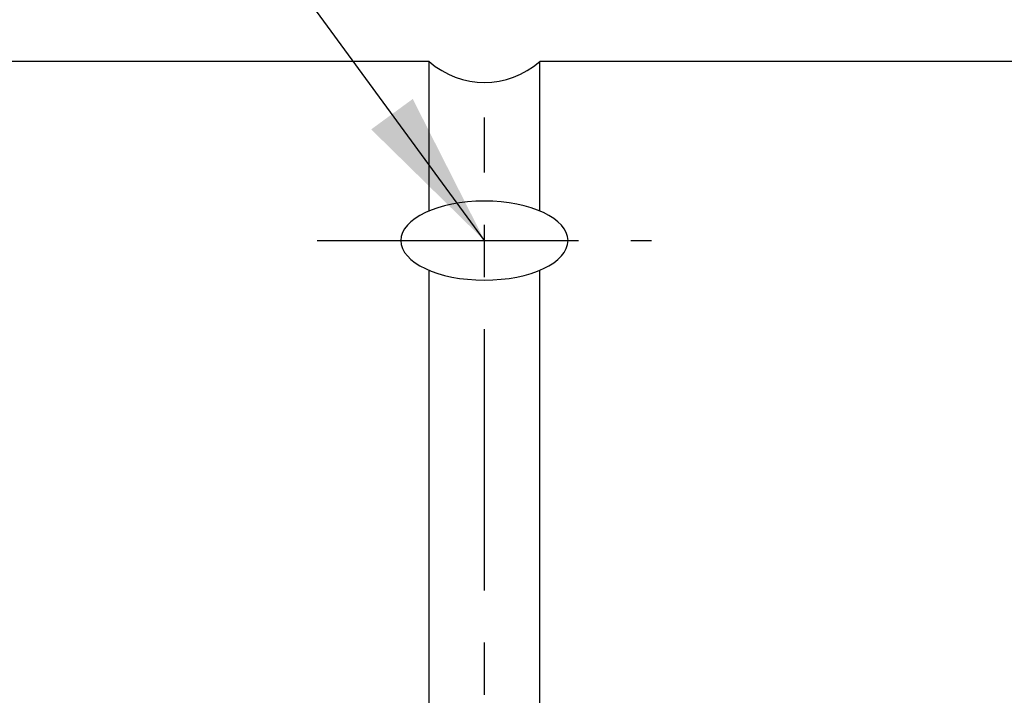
# Model space of a CAD drawing. Header units: millimetres. Extents: x -96 to 611, y -107 to 115.
# Tile 71 of 97: x 368 to 392, y 17 to 33. Entities that reach past the tile are written whole.
import ezdxf

# ---------------------------------------------------------------- set-up
doc = ezdxf.new("R2010")
doc.units = ezdxf.units.MM
doc.linetypes.add('CENTER', pattern=[2, 1.25, -0.25, 0.25, -0.25])
doc.layers.add('CL', color=1, linetype='CENTER')
doc.layers.add('OUT', color=3, linetype='Continuous')
doc.styles.add('DIM-7', font='SIMPLEX.shx', dxfattribs={"width": 0.7, "bigfont": 'chineset.shx'})
doc.dimstyles.new('CNS', dxfattribs={"dimtxt": 3.5, "dimasz": 2.5, "dimexe": 1, "dimexo": 1.5, "dimgap": 0.09, "dimtad": 0, "dimdsep": 46, "dimtxsty": 'DIM-7', "dimcen": 0.09, "dimclrd": 1, "dimclre": 1, "dimclrt": 4, "dimadec": 0, "dimazin": 0, "dimtfac": 1, "dimtix": 1, "dimtmove": 2, "dimatfit": 3, "dimfxl": 1, "dimtvp": 0.971429, "dimtolj": 1, "dimarcsym": 0})

msp = doc.modelspace()

# ---------------------------------------------------------------- linework, layer by layer
at = {"layer": 'CL', "color": 0, "ltscale": 5}
for p, q in [((379.263, -30.659), (379.263, 30.659)), ((375.26, 27.713), (383.26, 27.713))]:
    msp.add_line(p, q, dxfattribs=at)
at = {"layer": 'OUT', "color": 7}
for p, q in [((377.937, 32), (348.76, 32)), ((377.937, 28.422), (377.937, 32)), ((415.26, 32), (380.583, 32)), ((380.583, 28.422), (380.583, 32)), ((377.937, -32), (377.937, 27.003)), ((380.583, -32), (380.583, 27.003))]:
    msp.add_line(p, q, dxfattribs=at)
msp.add_arc((379.26, 33.5), 2, 228.5904, 311.4096, dxfattribs=at)
at = {"layer": 'OUT', "color": 7, "extrusion": (0, 0, -1)}
msp.add_ellipse((379.26, 27.713), major_axis=(2, 0), ratio=0.47291, dxfattribs=at)

# ---------------------------------------------------------------- leaders
at = {"annotation_type": 0, "has_hookline": 1, "hookline_direction": 1, "text_width": 22.05}
msp.add_leader([(379.263, 27.713), (368.642, 42.215), (364.892, 42.215)], dimstyle='CNS', override={"dimscale": 1.5, "dimgap": 0.09, "dimtad": 1, "dimclrd": 256, "dimclre": 256, "dimclrt": 256}, dxfattribs=at)

doc.saveas('drawing.dxf')
